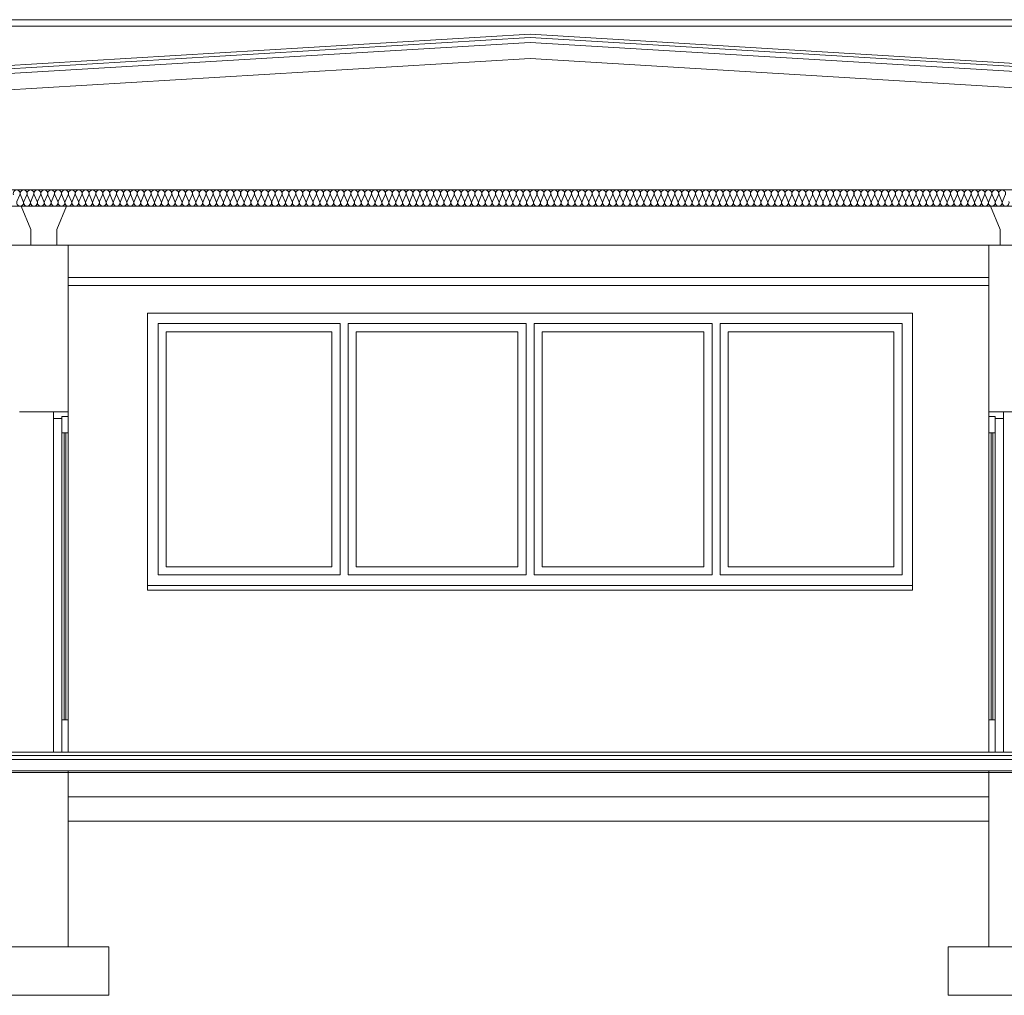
# Model space of a CAD drawing. Header units: millimetres. Extents: x 12683 to 90307, y 30842 to 62253.
# Tile 149 of 152: x 78981 to 79588, y 54579 to 55181. Entities that reach past the tile are written whole.
import ezdxf

# ---------------------------------------------------------------- set-up
doc = ezdxf.new("R2010")
doc.units = ezdxf.units.MM
doc.header["$LTSCALE"] = 0.6
doc.layers.add('zzzz_podklady_przekroje', color=252, linetype='Continuous', lineweight=15)

msp = doc.modelspace()

# ---------------------------------------------------------------- linework, layer by layer
at = {"layer": 'zzzz_podklady_przekroje'}
for p, q in [((80217.89, 55181.34), (78373.89, 55181.34)), ((80217.89, 55177.34), (78373.89, 55177.34)), ((78377.89, 55117.26), (79295.89, 55172.34)), ((80213.89, 55117.26), (79295.89, 55172.34)), ((78377.89, 55112.25), (79295.89, 55167.33)), ((78378.11, 55115.27), (79295.89, 55170.33)), ((80213.67, 55115.27), (79295.89, 55170.33)), ((80213.89, 55112.25), (79295.89, 55167.33)), ((78377.89, 55102.23), (79295.89, 55157.31)), ((80213.89, 55102.23), (79295.89, 55157.31)), ((80188.89, 55076.26), (78402.89, 55076.26)), ((78979.27, 55069.24), (78981.03, 55073.28)), ((78981.39, 55073.28), (78983.16, 55069.24)), ((78983.52, 55069.24), (78985.29, 55073.28)), ((78985.64, 55073.28), (78987.41, 55069.24)), ((78987.77, 55069.24), (78989.54, 55073.28)), ((78989.9, 55073.28), (78991.67, 55069.24)), ((78992.02, 55069.24), (78993.79, 55073.28)), ((78994.15, 55073.28), (78995.92, 55069.24)), ((78996.27, 55069.24), (78998.04, 55073.28)), ((78998.4, 55073.28), (79000.17, 55069.24)), ((79000.53, 55069.24), (79002.3, 55073.28)), ((79002.65, 55073.28), (79004.42, 55069.24)), ((79004.78, 55069.24), (79006.55, 55073.28)), ((79006.91, 55073.28), (79008.67, 55069.24)), ((79009.03, 55069.24), (79010.8, 55073.28)), ((79011.16, 55073.28), (79012.93, 55069.24)), ((79013.28, 55069.24), (79015.05, 55073.28)), ((79015.41, 55073.28), (79017.18, 55069.24)), ((79017.54, 55069.24), (79019.31, 55073.28)), ((79019.66, 55073.28), (79021.43, 55069.24)), ((79021.79, 55069.24), (79023.56, 55073.28)), ((79023.92, 55073.28), (79025.68, 55069.24)), ((79026.04, 55069.24), (79027.81, 55073.28)), ((79028.17, 55073.28), (79029.94, 55069.24)), ((79030.29, 55069.24), (79032.06, 55073.28)), ((79032.42, 55073.28), (79034.19, 55069.24)), ((79034.55, 55069.24), (79036.32, 55073.28)), ((79036.67, 55073.28), (79038.44, 55069.24)), ((79038.8, 55069.24), (79040.57, 55073.28)), ((79040.93, 55073.28), (79042.69, 55069.24)), ((79043.05, 55069.24), (79044.82, 55073.28)), ((79045.18, 55073.28), (79046.95, 55069.24)), ((79047.3, 55069.24), (79049.07, 55073.28)), ((79049.43, 55073.28), (79051.2, 55069.24)), ((79051.56, 55069.24), (79053.32, 55073.28)), ((79053.68, 55073.28), (79055.45, 55069.24)), ((79055.81, 55069.24), (79057.58, 55073.28)), ((79057.93, 55073.28), (79059.7, 55069.24)), ((79060.06, 55069.24), (79061.83, 55073.28)), ((79062.19, 55073.28), (79063.96, 55069.24)), ((79064.31, 55069.24), (79066.08, 55073.28)), ((79066.44, 55073.28), (79068.21, 55069.24)), ((79068.57, 55069.24), (79070.33, 55073.28)), ((79070.69, 55073.28), (79072.46, 55069.24)), ((79072.82, 55069.24), (79074.59, 55073.28)), ((79074.94, 55073.28), (79076.71, 55069.24)), ((79077.07, 55069.24), (79078.84, 55073.28)), ((79079.2, 55073.28), (79080.97, 55069.24)), ((79081.32, 55069.24), (79083.09, 55073.28)), ((79083.45, 55073.28), (79085.22, 55069.24)), ((79085.57, 55069.24), (79087.34, 55073.28)), ((79087.7, 55073.28), (79089.47, 55069.24)), ((79089.83, 55069.24), (79091.6, 55073.28)), ((79091.95, 55073.28), (79093.72, 55069.24)), ((79094.08, 55069.24), (79095.85, 55073.28)), ((79096.21, 55073.28), (79097.97, 55069.24)), ((79098.33, 55069.24), (79100.1, 55073.28)), ((79100.46, 55073.28), (79102.23, 55069.24)), ((79102.58, 55069.24), (79104.35, 55073.28)), ((79104.71, 55073.28), (79106.48, 55069.24)), ((79106.84, 55069.24), (79108.61, 55073.28)), ((79108.96, 55073.28), (79110.73, 55069.24)), ((79111.09, 55069.24), (79112.86, 55073.28)), ((79113.22, 55073.28), (79114.98, 55069.24)), ((79115.34, 55069.24), (79117.11, 55073.28)), ((79117.47, 55073.28), (79119.24, 55069.24)), ((79119.59, 55069.24), (79121.36, 55073.28)), ((79121.72, 55073.28), (79123.49, 55069.24)), ((79123.85, 55069.24), (79125.62, 55073.28)), ((79125.97, 55073.28), (79127.74, 55069.24)), ((79128.1, 55069.24), (79129.87, 55073.28)), ((79130.23, 55073.28), (79131.99, 55069.24)), ((79132.35, 55069.24), (79134.12, 55073.28)), ((79134.48, 55073.28), (79136.25, 55069.24)), ((79136.6, 55069.24), (79138.37, 55073.28)), ((79138.73, 55073.28), (79140.5, 55069.24)), ((79140.86, 55069.24), (79142.62, 55073.28)), ((79142.98, 55073.28), (79144.75, 55069.24)), ((79145.11, 55069.24), (79146.88, 55073.28)), ((79147.23, 55073.28), (79149, 55069.24)), ((79149.36, 55069.24), (79151.13, 55073.28)), ((79151.49, 55073.28), (79153.26, 55069.24)), ((79153.61, 55069.24), (79155.38, 55073.28)), ((79155.74, 55073.28), (79157.51, 55069.24)), ((79157.87, 55069.24), (79159.63, 55073.28)), ((79159.99, 55073.28), (79161.76, 55069.24)), ((79162.12, 55069.24), (79163.89, 55073.28)), ((79164.24, 55073.28), (79166.01, 55069.24)), ((79166.37, 55069.24), (79168.14, 55073.28)), ((79168.5, 55073.28), (79170.27, 55069.24)), ((79170.62, 55069.24), (79172.39, 55073.28)), ((79172.75, 55073.28), (79174.52, 55069.24)), ((79174.87, 55069.24), (79176.64, 55073.28)), ((79177, 55073.28), (79178.77, 55069.24)), ((79179.13, 55069.24), (79180.9, 55073.28)), ((79181.25, 55073.28), (79183.02, 55069.24)), ((79183.38, 55069.24), (79185.15, 55073.28)), ((79185.51, 55073.28), (79187.27, 55069.24)), ((79187.63, 55069.24), (79189.4, 55073.28)), ((79189.76, 55073.28), (79191.53, 55069.24)), ((79191.88, 55069.24), (79193.65, 55073.28)), ((79194.01, 55073.28), (79195.78, 55069.24)), ((79196.14, 55069.24), (79197.91, 55073.28)), ((79198.26, 55073.28), (79200.03, 55069.24)), ((79200.39, 55069.24), (79202.16, 55073.28)), ((79202.52, 55073.28), (79204.28, 55069.24)), ((79204.64, 55069.24), (79206.41, 55073.28)), ((79206.77, 55073.28), (79208.54, 55069.24)), ((79208.89, 55069.24), (79210.66, 55073.28)), ((79211.02, 55073.28), (79212.79, 55069.24)), ((79213.15, 55069.24), (79214.92, 55073.28)), ((79215.27, 55073.28), (79217.04, 55069.24)), ((79217.4, 55069.24), (79219.17, 55073.28)), ((79219.53, 55073.28), (79221.29, 55069.24)), ((79221.65, 55069.24), (79223.42, 55073.28)), ((79223.78, 55073.28), (79225.55, 55069.24)), ((79225.9, 55069.24), (79227.67, 55073.28)), ((79228.03, 55073.28), (79229.8, 55069.24)), ((79230.16, 55069.24), (79231.92, 55073.28)), ((79232.28, 55073.28), (79234.05, 55069.24)), ((79234.41, 55069.24), (79236.18, 55073.28)), ((79236.53, 55073.28), (79238.3, 55069.24)), ((79238.66, 55069.24), (79240.43, 55073.28)), ((79240.79, 55073.28), (79242.56, 55069.24)), ((79242.91, 55069.24), (79244.68, 55073.28)), ((79245.04, 55073.28), (79246.81, 55069.24)), ((79247.17, 55069.24), (79248.93, 55073.28)), ((79249.29, 55073.28), (79251.06, 55069.24)), ((79251.42, 55069.24), (79253.19, 55073.28)), ((79253.54, 55073.28), (79255.31, 55069.24)), ((79255.67, 55069.24), (79257.44, 55073.28)), ((79257.8, 55073.28), (79259.57, 55069.24)), ((79259.92, 55069.24), (79261.69, 55073.28)), ((79262.05, 55073.28), (79263.82, 55069.24)), ((79264.17, 55069.24), (79265.94, 55073.28)), ((79266.3, 55073.28), (79268.07, 55069.24)), ((79268.43, 55069.24), (79270.2, 55073.28)), ((79270.55, 55073.28), (79272.32, 55069.24)), ((79272.68, 55069.24), (79274.45, 55073.28)), ((79274.81, 55073.28), (79276.57, 55069.24)), ((79276.93, 55069.24), (79278.7, 55073.28)), ((79279.06, 55073.28), (79280.83, 55069.24)), ((79281.18, 55069.24), (79282.95, 55073.28)), ((79283.31, 55073.28), (79285.08, 55069.24)), ((79285.44, 55069.24), (79287.21, 55073.28)), ((79287.56, 55073.28), (79289.33, 55069.24)), ((79289.69, 55069.24), (79291.46, 55073.28)), ((79291.82, 55073.28), (79293.58, 55069.24)), ((79293.94, 55069.24), (79295.71, 55073.28)), ((79296.07, 55073.28), (79297.84, 55069.24)), ((79298.19, 55069.24), (79299.96, 55073.28)), ((79300.32, 55073.28), (79302.09, 55069.24)), ((79302.45, 55069.24), (79304.22, 55073.28)), ((79304.57, 55073.28), (79306.34, 55069.24)), ((79306.7, 55069.24), (79308.47, 55073.28)), ((79308.83, 55073.28), (79310.59, 55069.24)), ((79310.95, 55069.24), (79312.72, 55073.28)), ((79313.08, 55073.28), (79314.85, 55069.24)), ((79315.2, 55069.24), (79316.97, 55073.28)), ((79317.33, 55073.28), (79319.1, 55069.24)), ((79319.46, 55069.24), (79321.22, 55073.28)), ((79321.58, 55073.28), (79323.35, 55069.24)), ((79323.71, 55069.24), (79325.48, 55073.28)), ((79325.83, 55073.28), (79327.6, 55069.24)), ((79327.96, 55069.24), (79329.73, 55073.28)), ((79330.09, 55073.28), (79331.86, 55069.24)), ((79332.21, 55069.24), (79333.98, 55073.28)), ((79334.34, 55073.28), (79336.11, 55069.24)), ((79336.47, 55069.24), (79338.23, 55073.28)), ((79338.59, 55073.28), (79340.36, 55069.24)), ((79340.72, 55069.24), (79342.49, 55073.28)), ((79342.84, 55073.28), (79344.61, 55069.24)), ((79344.97, 55069.24), (79346.74, 55073.28)), ((79347.1, 55073.28), (79348.87, 55069.24)), ((79349.22, 55069.24), (79350.99, 55073.28)), ((79351.35, 55073.28), (79353.12, 55069.24)), ((79353.47, 55069.24), (79355.24, 55073.28)), ((79355.6, 55073.28), (79357.37, 55069.24)), ((79357.73, 55069.24), (79359.5, 55073.28)), ((79359.85, 55073.28), (79361.62, 55069.24)), ((79361.98, 55069.24), (79363.75, 55073.28)), ((79364.11, 55073.28), (79365.87, 55069.24)), ((79366.23, 55069.24), (79368, 55073.28)), ((79368.36, 55073.28), (79370.13, 55069.24)), ((79370.48, 55069.24), (79372.25, 55073.28)), ((79372.61, 55073.28), (79374.38, 55069.24)), ((79374.74, 55069.24), (79376.51, 55073.28)), ((79376.86, 55073.28), (79378.63, 55069.24)), ((79378.99, 55069.24), (79380.76, 55073.28)), ((79381.12, 55073.28), (79382.88, 55069.24)), ((79383.24, 55069.24), (79385.01, 55073.28)), ((79385.37, 55073.28), (79387.14, 55069.24)), ((79387.49, 55069.24), (79389.26, 55073.28)), ((79389.62, 55073.28), (79391.39, 55069.24)), ((79391.75, 55069.24), (79393.52, 55073.28)), ((79393.87, 55073.28), (79395.64, 55069.24)), ((79396, 55069.24), (79397.77, 55073.28)), ((79398.13, 55073.28), (79399.89, 55069.24)), ((79400.25, 55069.24), (79402.02, 55073.28)), ((79402.38, 55073.28), (79404.15, 55069.24)), ((79404.5, 55069.24), (79406.27, 55073.28)), ((79406.63, 55073.28), (79408.4, 55069.24)), ((79408.76, 55069.24), (79410.52, 55073.28)), ((79410.88, 55073.28), (79412.65, 55069.24)), ((79413.01, 55069.24), (79414.78, 55073.28)), ((79415.13, 55073.28), (79416.9, 55069.24)), ((79417.26, 55069.24), (79419.03, 55073.28)), ((79419.39, 55073.28), (79421.16, 55069.24)), ((79421.51, 55069.24), (79423.28, 55073.28)), ((79423.64, 55073.28), (79425.41, 55069.24)), ((79425.77, 55069.24), (79427.53, 55073.28)), ((79427.89, 55073.28), (79429.66, 55069.24)), ((79430.02, 55069.24), (79431.79, 55073.28)), ((79432.14, 55073.28), (79433.91, 55069.24)), ((79434.27, 55069.24), (79436.04, 55073.28)), ((79436.4, 55073.28), (79438.17, 55069.24)), ((79438.52, 55069.24), (79440.29, 55073.28)), ((79440.65, 55073.28), (79442.42, 55069.24)), ((79442.77, 55069.24), (79444.54, 55073.28)), ((79444.9, 55073.28), (79446.67, 55069.24)), ((79447.03, 55069.24), (79448.8, 55073.28)), ((79449.15, 55073.28), (79450.92, 55069.24)), ((79451.28, 55069.24), (79453.05, 55073.28)), ((79453.41, 55073.28), (79455.17, 55069.24)), ((79455.53, 55069.24), (79457.3, 55073.28)), ((79457.66, 55073.28), (79459.43, 55069.24)), ((79459.78, 55069.24), (79461.55, 55073.28)), ((79461.91, 55073.28), (79463.68, 55069.24)), ((79464.04, 55069.24), (79465.81, 55073.28)), ((79466.16, 55073.28), (79467.93, 55069.24)), ((79468.29, 55069.24), (79470.06, 55073.28)), ((79470.42, 55073.28), (79472.18, 55069.24)), ((79472.54, 55069.24), (79474.31, 55073.28)), ((79474.67, 55073.28), (79476.44, 55069.24)), ((79476.79, 55069.24), (79478.56, 55073.28)), ((79478.92, 55073.28), (79480.69, 55069.24)), ((79481.05, 55069.24), (79482.82, 55073.28)), ((79483.17, 55073.28), (79484.94, 55069.24)), ((79485.3, 55069.24), (79487.07, 55073.28)), ((79487.43, 55073.28), (79489.19, 55069.24)), ((79489.55, 55069.24), (79491.32, 55073.28)), ((79491.68, 55073.28), (79493.45, 55069.24)), ((79493.8, 55069.24), (79495.57, 55073.28)), ((79495.93, 55073.28), (79497.7, 55069.24)), ((79498.06, 55069.24), (79499.82, 55073.28)), ((79500.18, 55073.28), (79501.95, 55069.24)), ((79502.31, 55069.24), (79504.08, 55073.28)), ((79504.43, 55073.28), (79506.2, 55069.24)), ((79506.56, 55069.24), (79508.33, 55073.28)), ((79508.69, 55073.28), (79510.46, 55069.24)), ((79510.81, 55069.24), (79512.58, 55073.28)), ((79512.94, 55073.28), (79514.71, 55069.24)), ((79515.07, 55069.24), (79516.83, 55073.28)), ((79517.19, 55073.28), (79518.96, 55069.24)), ((79519.32, 55069.24), (79521.09, 55073.28)), ((79521.44, 55073.28), (79523.21, 55069.24)), ((79523.57, 55069.24), (79525.34, 55073.28)), ((79525.7, 55073.28), (79527.47, 55069.24)), ((79527.82, 55069.24), (79529.59, 55073.28)), ((79529.95, 55073.28), (79531.72, 55069.24)), ((79532.07, 55069.24), (79533.84, 55073.28)), ((79534.2, 55073.28), (79535.97, 55069.24)), ((79536.33, 55069.24), (79538.1, 55073.28)), ((79538.45, 55073.28), (79540.22, 55069.24)), ((79540.58, 55069.24), (79542.35, 55073.28)), ((79542.71, 55073.28), (79544.47, 55069.24)), ((79544.83, 55069.24), (79546.6, 55073.28)), ((79546.96, 55073.28), (79548.73, 55069.24)), ((79549.08, 55069.24), (79550.85, 55073.28)), ((79551.21, 55073.28), (79552.98, 55069.24)), ((79553.34, 55069.24), (79555.11, 55073.28)), ((79555.46, 55073.28), (79557.23, 55069.24)), ((79557.59, 55069.24), (79559.36, 55073.28)), ((79559.72, 55073.28), (79561.48, 55069.24)), ((79561.84, 55069.24), (79563.61, 55073.28)), ((79563.97, 55073.28), (79565.74, 55069.24)), ((79566.09, 55069.24), (79567.86, 55073.28)), ((79568.22, 55073.28), (79569.99, 55069.24)), ((79570.35, 55069.24), (79572.12, 55073.28)), ((79572.47, 55073.28), (79574.24, 55069.24)), ((79574.6, 55069.24), (79576.37, 55073.28)), ((79576.73, 55073.28), (79578.49, 55069.24)), ((79578.85, 55069.24), (79580.62, 55073.28)), ((79580.98, 55073.28), (79582.75, 55069.24)), ((79583.1, 55069.24), (79584.87, 55073.28)), ((79585.23, 55073.28), (79587, 55069.24)), ((79587.36, 55069.24), (79589.12, 55073.28)), ((80213.89, 55066.26), (78377.89, 55066.26)), ((78987.89, 55051.78), (78981.95, 55066.26)), ((79003.89, 55051.78), (79009.83, 55066.26)), ((79585.89, 55051.78), (79579.95, 55066.26)), ((78987.89, 55042.26), (78987.89, 55051.78)), ((79003.89, 55042.26), (79003.89, 55051.78)), ((79585.89, 55042.26), (79585.89, 55051.78)), ((80213.89, 55042.26), (78377.89, 55042.26)), ((79010.89, 54729.26), (79010.89, 55042.26)), ((79578.89, 54729.26), (79578.89, 55042.26)), ((79578.89, 55022.26), (79010.89, 55022.26)), ((79578.89, 55017.26), (79010.89, 55017.26)), ((79059.89, 55000.26), (79059.89, 54829.26)), ((79531.89, 55000.26), (79059.89, 55000.26)), ((79531.89, 54829.26), (79531.89, 55000.26)), ((79066.39, 54988.76), (79066.39, 54993.76)), ((79066.39, 54993.76), (79178.64, 54993.76)), ((79178.64, 54993.76), (79178.64, 54838.76)), ((79183.64, 54993.76), (79293.39, 54993.76)), ((79183.64, 54993.76), (79183.64, 54838.76)), ((79293.39, 54993.76), (79293.39, 54838.76)), ((79298.39, 54993.76), (79408.14, 54993.76)), ((79298.39, 54993.76), (79298.39, 54838.76)), ((79408.14, 54993.76), (79408.14, 54838.76)), ((79413.14, 54993.76), (79525.39, 54993.76)), ((79413.14, 54993.76), (79413.14, 54838.76)), ((79525.39, 54993.76), (79525.39, 54988.76)), ((79066.39, 54843.76), (79066.39, 54988.76)), ((79071.39, 54988.76), (79071.39, 54843.76)), ((79173.64, 54988.76), (79071.39, 54988.76)), ((79173.64, 54988.76), (79173.64, 54843.76)), ((79288.39, 54988.76), (79188.64, 54988.76)), ((79188.64, 54988.76), (79188.64, 54843.76)), ((79288.39, 54988.76), (79288.39, 54843.76)), ((79403.14, 54988.76), (79303.39, 54988.76)), ((79303.39, 54988.76), (79303.39, 54843.76)), ((79403.14, 54988.76), (79403.14, 54843.76)), ((79520.39, 54988.76), (79418.14, 54988.76)), ((79418.14, 54988.76), (79418.14, 54843.76)), ((79520.39, 54843.76), (79520.39, 54988.76)), ((79525.39, 54988.76), (79525.39, 54843.76)), ((78980.89, 54939.26), (79010.89, 54939.26)), ((79001.89, 54935.26), (79001.89, 54939.26)), ((79001.89, 54935.26), (79001.89, 54729.26)), ((79001.89, 54935.26), (79006.89, 54935.26)), ((79006.89, 54936.46), (79010.89, 54936.46)), ((79006.89, 54926.46), (79006.89, 54936.46)), ((79006.89, 54935.26), (79006.89, 54936.46)), ((79006.89, 54936.46), (79010.89, 54936.46)), ((79010.89, 54936.46), (79010.89, 54939.26)), ((79010.89, 54926.46), (79010.89, 54936.46)), ((79608.89, 54939.26), (79578.89, 54939.26)), ((79578.89, 54936.46), (79578.89, 54939.26)), ((79578.89, 54926.46), (79578.89, 54936.46)), ((79582.89, 54936.46), (79578.89, 54936.46)), ((79582.89, 54936.46), (79578.89, 54936.46)), ((79582.89, 54926.46), (79582.89, 54936.46)), ((79582.89, 54935.26), (79582.89, 54936.46)), ((79587.89, 54935.26), (79582.89, 54935.26)), ((79587.89, 54935.26), (79587.89, 54939.26)), ((79587.89, 54935.26), (79587.89, 54729.26)), ((79006.89, 54926.46), (79006.89, 54749.26)), ((79006.89, 54926.46), (79010.89, 54926.46)), ((79008.29, 54749.26), (79008.29, 54926.46)), ((79008.29, 54749.26), (79008.29, 54926.46)), ((79009.49, 54926.46), (79009.49, 54749.26)), ((79009.49, 54926.46), (79009.49, 54749.26)), ((79010.89, 54926.46), (79010.89, 54749.26)), ((79578.89, 54926.46), (79578.89, 54749.26)), ((79582.89, 54926.46), (79578.89, 54926.46)), ((79580.29, 54926.46), (79580.29, 54749.26)), ((79580.29, 54926.46), (79580.29, 54749.26)), ((79581.49, 54749.26), (79581.49, 54926.46)), ((79581.49, 54749.26), (79581.49, 54926.46)), ((79582.89, 54926.46), (79582.89, 54749.26)), ((79066.39, 54838.76), (79066.39, 54843.76)), ((79071.39, 54843.76), (79173.64, 54843.76)), ((79188.64, 54843.76), (79288.39, 54843.76)), ((79303.39, 54843.76), (79403.14, 54843.76)), ((79418.14, 54843.76), (79520.39, 54843.76)), ((79525.39, 54843.76), (79525.39, 54838.76)), ((79178.64, 54838.76), (79066.39, 54838.76)), ((79293.39, 54838.76), (79183.64, 54838.76)), ((79408.14, 54838.76), (79298.39, 54838.76)), ((79525.39, 54838.76), (79413.14, 54838.76)), ((79059.89, 54832.26), (79531.89, 54832.26)), ((79059.89, 54829.26), (79531.89, 54829.26)), ((79006.89, 54749.26), (79010.89, 54749.26)), ((79006.89, 54729.26), (79006.89, 54749.26)), ((79010.89, 54729.26), (79010.89, 54749.26)), ((79578.89, 54729.26), (79578.89, 54749.26)), ((79582.89, 54749.26), (79578.89, 54749.26)), ((79582.89, 54729.26), (79582.89, 54749.26)), ((80173.89, 54729.26), (78417.89, 54729.26)), ((80173.89, 54727.26), (78417.89, 54727.26)), ((80173.89, 54724.76), (78417.89, 54724.76)), ((80213.89, 54717.76), (78377.89, 54717.76)), ((80213.89, 54716.76), (78377.89, 54716.76)), ((79010.89, 54609.26), (79010.89, 54717.76)), ((79578.89, 54609.26), (79578.89, 54717.76)), ((79578.89, 54701.76), (79010.89, 54701.76)), ((79578.89, 54686.76), (79010.89, 54686.76)), ((79035.89, 54609.26), (78955.89, 54609.26)), ((79035.89, 54609.26), (79035.89, 54579.26)), ((79633.89, 54609.26), (79553.89, 54609.26)), ((79553.89, 54609.26), (79553.89, 54579.26)), ((79035.89, 54579.26), (78955.89, 54579.26)), ((79633.89, 54579.26), (79553.89, 54579.26))]:
    msp.add_line(p, q, dxfattribs=at)
for centre, start_param, end_param in [((78979.09, 55074.13), 4.299595, 8.266775), ((78983.34, 55074.13), 4.299595, 8.266775), ((78987.59, 55074.13), 4.299595, 8.266775), ((78991.84, 55074.13), 4.299595, 8.266775), ((78996.1, 55074.13), 4.299595, 8.266775), ((79000.35, 55074.13), 4.299595, 8.266775), ((79004.6, 55074.13), 4.299595, 8.266775), ((79008.85, 55074.13), 4.299595, 8.266775), ((79013.11, 55074.13), 4.299595, 8.266775), ((79017.36, 55074.13), 4.299595, 8.266775), ((79021.61, 55074.13), 4.299595, 8.266775), ((79025.86, 55074.13), 4.299595, 8.266775), ((79030.12, 55074.13), 4.299595, 8.266775), ((79034.37, 55074.13), 4.299595, 8.266775), ((79038.62, 55074.13), 4.299595, 8.266775), ((79042.87, 55074.13), 4.299595, 8.266775), ((79047.12, 55074.13), 4.299595, 8.266775), ((79051.38, 55074.13), 4.299595, 8.266775), ((79055.63, 55074.13), 4.299595, 8.266775), ((79059.88, 55074.13), 4.299595, 8.266775), ((79064.13, 55074.13), 4.299595, 8.266775), ((79068.39, 55074.13), 4.299595, 8.266775), ((79072.64, 55074.13), 4.299595, 8.266775), ((79076.89, 55074.13), 4.299595, 8.266775), ((79081.14, 55074.13), 4.299595, 8.266775), ((79085.4, 55074.13), 4.299595, 8.266775), ((79089.65, 55074.13), 4.299595, 8.266775), ((79093.9, 55074.13), 4.299595, 8.266775), ((79098.15, 55074.13), 4.299595, 8.266775), ((79102.41, 55074.13), 4.299595, 8.266775), ((79106.66, 55074.13), 4.299595, 8.266775), ((79110.91, 55074.13), 4.299595, 8.266775), ((79115.16, 55074.13), 4.299595, 8.266775), ((79119.42, 55074.13), 4.299595, 8.266775), ((79123.67, 55074.13), 4.299595, 8.266775), ((79127.92, 55074.13), 4.299595, 8.266775), ((79132.17, 55074.13), 4.299595, 8.266775), ((79136.42, 55074.13), 4.299595, 8.266775), ((79140.68, 55074.13), 4.299595, 8.266775), ((79144.93, 55074.13), 4.299595, 8.266775), ((79149.18, 55074.13), 4.299595, 8.266775), ((79153.43, 55074.13), 4.299595, 8.266775), ((79157.69, 55074.13), 4.299595, 8.266775), ((79161.94, 55074.13), 4.299595, 8.266775), ((79166.19, 55074.13), 4.299595, 8.266775), ((79170.44, 55074.13), 4.299595, 8.266775), ((79174.7, 55074.13), 4.299595, 8.266775), ((79178.95, 55074.13), 4.299595, 8.266775), ((79183.2, 55074.13), 4.299595, 8.266775), ((79187.45, 55074.13), 4.299595, 8.266775), ((79191.71, 55074.13), 4.299595, 8.266775), ((79195.96, 55074.13), 4.299595, 8.266775), ((79200.21, 55074.13), 4.299595, 8.266775), ((79204.46, 55074.13), 4.299595, 8.266775), ((79208.72, 55074.13), 4.299595, 8.266775), ((79212.97, 55074.13), 4.299595, 8.266775), ((79217.22, 55074.13), 4.299595, 8.266775), ((79221.47, 55074.13), 4.299595, 8.266775), ((79225.72, 55074.13), 4.299595, 8.266775), ((79229.98, 55074.13), 4.299595, 8.266775), ((79234.23, 55074.13), 4.299595, 8.266775), ((79238.48, 55074.13), 4.299595, 8.266775), ((79242.73, 55074.13), 4.299595, 8.266775), ((79246.99, 55074.13), 4.299595, 8.266775), ((79251.24, 55074.13), 4.299595, 8.266775), ((79255.49, 55074.13), 4.299595, 8.266775), ((79259.74, 55074.13), 4.299595, 8.266775), ((79264, 55074.13), 4.299595, 8.266775), ((79268.25, 55074.13), 4.299595, 8.266775), ((79272.5, 55074.13), 4.299595, 8.266775), ((79276.75, 55074.13), 4.299595, 8.266775), ((79281.01, 55074.13), 4.299595, 8.266775), ((79285.26, 55074.13), 4.299595, 8.266775), ((79289.51, 55074.13), 4.299595, 8.266775), ((79293.76, 55074.13), 4.299595, 8.266775), ((79298.02, 55074.13), 4.299595, 8.266775), ((79302.27, 55074.13), 4.299595, 8.266775), ((79306.52, 55074.13), 4.299595, 8.266775), ((79310.77, 55074.13), 4.299595, 8.266775), ((79315.02, 55074.13), 4.299595, 8.266775), ((79319.28, 55074.13), 4.299595, 8.266775), ((79323.53, 55074.13), 4.299595, 8.266775), ((79327.78, 55074.13), 4.299595, 8.266775), ((79332.03, 55074.13), 4.299595, 8.266775), ((79336.29, 55074.13), 4.299595, 8.266775), ((79340.54, 55074.13), 4.299595, 8.266775), ((79344.79, 55074.13), 4.299595, 8.266775), ((79349.04, 55074.13), 4.299595, 8.266775), ((79353.3, 55074.13), 4.299595, 8.266775), ((79357.55, 55074.13), 4.299595, 8.266775), ((79361.8, 55074.13), 4.299595, 8.266775), ((79366.05, 55074.13), 4.299595, 8.266775), ((79370.31, 55074.13), 4.299595, 8.266775), ((79374.56, 55074.13), 4.299595, 8.266775), ((79378.81, 55074.13), 4.299595, 8.266775), ((79383.06, 55074.13), 4.299595, 8.266775), ((79387.32, 55074.13), 4.299595, 8.266775), ((79391.57, 55074.13), 4.299595, 8.266775), ((79395.82, 55074.13), 4.299595, 8.266775), ((79400.07, 55074.13), 4.299595, 8.266775), ((79404.32, 55074.13), 4.299595, 8.266775), ((79408.58, 55074.13), 4.299595, 8.266775), ((79412.83, 55074.13), 4.299595, 8.266775), ((79417.08, 55074.13), 4.299595, 8.266775), ((79421.33, 55074.13), 4.299595, 8.266775), ((79425.59, 55074.13), 4.299595, 8.266775), ((79429.84, 55074.13), 4.299595, 8.266775), ((79434.09, 55074.13), 4.299595, 8.266775), ((79438.34, 55074.13), 4.299595, 8.266775), ((79442.6, 55074.13), 4.299595, 8.266775), ((79446.85, 55074.13), 4.299595, 8.266775), ((79451.1, 55074.13), 4.299595, 8.266775), ((79455.35, 55074.13), 4.299595, 8.266775), ((79459.61, 55074.13), 4.299595, 8.266775), ((79463.86, 55074.13), 4.299595, 8.266775), ((79468.11, 55074.13), 4.299595, 8.266775), ((79472.36, 55074.13), 4.299595, 8.266775), ((79476.62, 55074.13), 4.299595, 8.266775), ((79480.87, 55074.13), 4.299595, 8.266775), ((79485.12, 55074.13), 4.299595, 8.266775), ((79489.37, 55074.13), 4.299595, 8.266775), ((79493.62, 55074.13), 4.299595, 8.266775), ((79497.88, 55074.13), 4.299595, 8.266775), ((79502.13, 55074.13), 4.299595, 8.266775), ((79506.38, 55074.13), 4.299595, 8.266775), ((79510.63, 55074.13), 4.299595, 8.266775), ((79514.89, 55074.13), 4.299595, 8.266775), ((79519.14, 55074.13), 4.299595, 8.266775), ((79523.39, 55074.13), 4.299595, 8.266775), ((79527.64, 55074.13), 4.299595, 8.266775), ((79531.9, 55074.13), 4.299595, 8.266775), ((79536.15, 55074.13), 4.299595, 8.266775), ((79540.4, 55074.13), 4.299595, 8.266775), ((79544.65, 55074.13), 4.299595, 8.266775), ((79548.91, 55074.13), 4.299595, 8.266775), ((79553.16, 55074.13), 4.299595, 8.266775), ((79557.41, 55074.13), 4.299595, 8.266775), ((79561.66, 55074.13), 4.299595, 8.266775), ((79565.92, 55074.13), 4.299595, 8.266775), ((79570.17, 55074.13), 4.299595, 8.266775), ((79574.42, 55074.13), 4.299595, 8.266775), ((79578.67, 55074.13), 4.299595, 8.266775), ((79582.92, 55074.13), 4.299595, 8.266775), ((79587.18, 55074.13), 4.299595, 8.266775), ((78981.21, 55068.38), 1.158004, 5.125183), ((78985.47, 55068.38), 1.158004, 5.125183), ((78989.72, 55068.38), 1.158004, 5.125183), ((78993.97, 55068.38), 1.158004, 5.125183), ((78998.22, 55068.38), 1.158004, 5.125183), ((79002.47, 55068.38), 1.158004, 5.125183), ((79006.73, 55068.38), 1.158004, 5.125183), ((79010.98, 55068.38), 1.158004, 5.125183), ((79015.23, 55068.38), 1.158004, 5.125183), ((79019.48, 55068.38), 1.158004, 5.125183), ((79023.74, 55068.38), 1.158004, 5.125183), ((79027.99, 55068.38), 1.158004, 5.125183), ((79032.24, 55068.38), 1.158004, 5.125183), ((79036.49, 55068.38), 1.158004, 5.125183), ((79040.75, 55068.38), 1.158004, 5.125183), ((79045, 55068.38), 1.158004, 5.125183), ((79049.25, 55068.38), 1.158004, 5.125183), ((79053.5, 55068.38), 1.158004, 5.125183), ((79057.76, 55068.38), 1.158004, 5.125183), ((79062.01, 55068.38), 1.158004, 5.125183), ((79066.26, 55068.38), 1.158004, 5.125183), ((79070.51, 55068.38), 1.158004, 5.125183), ((79074.77, 55068.38), 1.158004, 5.125183), ((79079.02, 55068.38), 1.158004, 5.125183), ((79083.27, 55068.38), 1.158004, 5.125183), ((79087.52, 55068.38), 1.158004, 5.125183), ((79091.77, 55068.38), 1.158004, 5.125183), ((79096.03, 55068.38), 1.158004, 5.125183), ((79100.28, 55068.38), 1.158004, 5.125183), ((79104.53, 55068.38), 1.158004, 5.125183), ((79108.78, 55068.38), 1.158004, 5.125183), ((79113.04, 55068.38), 1.158004, 5.125183), ((79117.29, 55068.38), 1.158004, 5.125183), ((79121.54, 55068.38), 1.158004, 5.125183), ((79125.79, 55068.38), 1.158004, 5.125183), ((79130.05, 55068.38), 1.158004, 5.125183), ((79134.3, 55068.38), 1.158004, 5.125183), ((79138.55, 55068.38), 1.158004, 5.125183), ((79142.8, 55068.38), 1.158004, 5.125183), ((79147.06, 55068.38), 1.158004, 5.125183), ((79151.31, 55068.38), 1.158004, 5.125183), ((79155.56, 55068.38), 1.158004, 5.125183), ((79159.81, 55068.38), 1.158004, 5.125183), ((79164.07, 55068.38), 1.158004, 5.125183), ((79168.32, 55068.38), 1.158004, 5.125183), ((79172.57, 55068.38), 1.158004, 5.125183), ((79176.82, 55068.38), 1.158004, 5.125183), ((79181.07, 55068.38), 1.158004, 5.125183), ((79185.33, 55068.38), 1.158004, 5.125183), ((79189.58, 55068.38), 1.158004, 5.125183), ((79193.83, 55068.38), 1.158004, 5.125183), ((79198.08, 55068.38), 1.158004, 5.125183), ((79202.34, 55068.38), 1.158004, 5.125183), ((79206.59, 55068.38), 1.158004, 5.125183), ((79210.84, 55068.38), 1.158004, 5.125183), ((79215.09, 55068.38), 1.158004, 5.125183), ((79219.35, 55068.38), 1.158004, 5.125183), ((79223.6, 55068.38), 1.158004, 5.125183), ((79227.85, 55068.38), 1.158004, 5.125183), ((79232.1, 55068.38), 1.158004, 5.125183), ((79236.36, 55068.38), 1.158004, 5.125183), ((79240.61, 55068.38), 1.158004, 5.125183), ((79244.86, 55068.38), 1.158004, 5.125183), ((79249.11, 55068.38), 1.158004, 5.125183), ((79253.37, 55068.38), 1.158004, 5.125183), ((79257.62, 55068.38), 1.158004, 5.125183), ((79261.87, 55068.38), 1.158004, 5.125183), ((79266.12, 55068.38), 1.158004, 5.125183), ((79270.37, 55068.38), 1.158004, 5.125183), ((79274.63, 55068.38), 1.158004, 5.125183), ((79278.88, 55068.38), 1.158004, 5.125183), ((79283.13, 55068.38), 1.158004, 5.125183), ((79287.38, 55068.38), 1.158004, 5.125183), ((79291.64, 55068.38), 1.158004, 5.125183), ((79295.89, 55068.38), 1.158004, 5.125183), ((79300.14, 55068.38), 1.158004, 5.125183), ((79304.39, 55068.38), 1.158004, 5.125183), ((79308.65, 55068.38), 1.158004, 5.125183), ((79312.9, 55068.38), 1.158004, 5.125183), ((79317.15, 55068.38), 1.158004, 5.125183), ((79321.4, 55068.38), 1.158004, 5.125183), ((79325.66, 55068.38), 1.158004, 5.125183), ((79329.91, 55068.38), 1.158004, 5.125183), ((79334.16, 55068.38), 1.158004, 5.125183), ((79338.41, 55068.38), 1.158004, 5.125183), ((79342.67, 55068.38), 1.158004, 5.125183), ((79346.92, 55068.38), 1.158004, 5.125183), ((79351.17, 55068.38), 1.158004, 5.125183), ((79355.42, 55068.38), 1.158004, 5.125183), ((79359.67, 55068.38), 1.158004, 5.125183), ((79363.93, 55068.38), 1.158004, 5.125183), ((79368.18, 55068.38), 1.158004, 5.125183), ((79372.43, 55068.38), 1.158004, 5.125183), ((79376.68, 55068.38), 1.158004, 5.125183), ((79380.94, 55068.38), 1.158004, 5.125183), ((79385.19, 55068.38), 1.158004, 5.125183), ((79389.44, 55068.38), 1.158004, 5.125183), ((79393.69, 55068.38), 1.158004, 5.125183), ((79397.95, 55068.38), 1.158004, 5.125183), ((79402.2, 55068.38), 1.158004, 5.125183), ((79406.45, 55068.38), 1.158004, 5.125183), ((79410.7, 55068.38), 1.158004, 5.125183), ((79414.96, 55068.38), 1.158004, 5.125183), ((79419.21, 55068.38), 1.158004, 5.125183), ((79423.46, 55068.38), 1.158004, 5.125183), ((79427.71, 55068.38), 1.158004, 5.125183), ((79431.97, 55068.38), 1.158004, 5.125183), ((79436.22, 55068.38), 1.158004, 5.125183), ((79440.47, 55068.38), 1.158004, 5.125183), ((79444.72, 55068.38), 1.158004, 5.125183), ((79448.97, 55068.38), 1.158004, 5.125183), ((79453.23, 55068.38), 1.158004, 5.125183), ((79457.48, 55068.38), 1.158004, 5.125183), ((79461.73, 55068.38), 1.158004, 5.125183), ((79465.98, 55068.38), 1.158004, 5.125183), ((79470.24, 55068.38), 1.158004, 5.125183), ((79474.49, 55068.38), 1.158004, 5.125183), ((79478.74, 55068.38), 1.158004, 5.125183), ((79482.99, 55068.38), 1.158004, 5.125183), ((79487.25, 55068.38), 1.158004, 5.125183), ((79491.5, 55068.38), 1.158004, 5.125183), ((79495.75, 55068.38), 1.158004, 5.125183), ((79500, 55068.38), 1.158004, 5.125183), ((79504.26, 55068.38), 1.158004, 5.125183), ((79508.51, 55068.38), 1.158004, 5.125183), ((79512.76, 55068.38), 1.158004, 5.125183), ((79517.01, 55068.38), 1.158004, 5.125183), ((79521.27, 55068.38), 1.158004, 5.125183), ((79525.52, 55068.38), 1.158004, 5.125183), ((79529.77, 55068.38), 1.158004, 5.125183), ((79534.02, 55068.38), 1.158004, 5.125183), ((79538.27, 55068.38), 1.158004, 5.125183), ((79542.53, 55068.38), 1.158004, 5.125183), ((79546.78, 55068.38), 1.158004, 5.125183), ((79551.03, 55068.38), 1.158004, 5.125183), ((79555.28, 55068.38), 1.158004, 5.125183), ((79559.54, 55068.38), 1.158004, 5.125183), ((79563.79, 55068.38), 1.158004, 5.125183), ((79568.04, 55068.38), 1.158004, 5.125183), ((79572.29, 55068.38), 1.158004, 5.125183), ((79576.55, 55068.38), 1.158004, 5.125183), ((79580.8, 55068.38), 1.158004, 5.125183), ((79585.05, 55068.38), 1.158004, 5.125183), ((79589.3, 55068.38), 1.158004, 5.125183)]:
    msp.add_ellipse(centre, major_axis=(0, 2.13), ratio=0.999722, start_param=start_param, end_param=end_param, dxfattribs=at)

doc.saveas('drawing.dxf')
